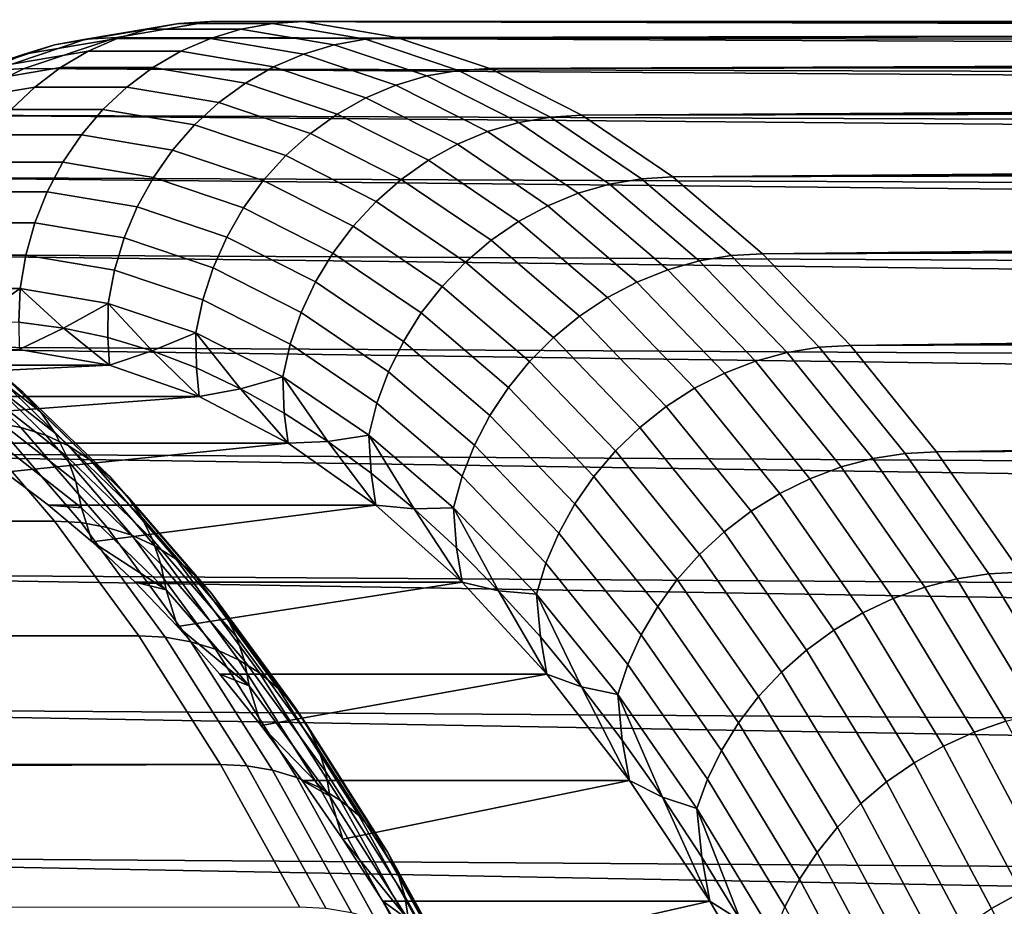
# Model space of a CAD drawing. Header units: metres. Extents: x -248 to 28, y -28 to 28.
# Tile 156 of 256: x -104.85 to -101.58, y 12.95 to 15.9. Entities that reach past the tile are written whole.
import ezdxf

# ---------------------------------------------------------------- set-up
doc = ezdxf.new("R2010")
doc.units = ezdxf.units.M
doc.layers.add('solid_10_061_053_XXX', color=7, linetype='CONTINUOUS')

msp = doc.modelspace()

# ---------------------------------------------------------------- linework, layer by layer
at = {"layer": 'solid_10_061_053_XXX'}
for points in [[(-104.319458, 15.88733, 114.269417), (-104.629364, 15.835152, 113.417961), (-104.732834, 15.81656, 113.457314), (-104.423294, 15.868677, 114.307777)], [(-104.319458, 15.88733, 114.269417), (-104.215805, 15.893425, 114.230759), (-104.525848, 15.841155, 113.378906), (-104.629364, 15.835152, 113.417961)], [(-82.116829, 15.799253, 104.775879), (-104.525848, 15.841155, 113.378906), (-104.215805, 15.893425, 114.230759), (-81.964973, 15.843222, 105.1931)], [(-104.009048, 15.887286, 115.122269), (-104.319458, 15.88733, 114.269417), (-104.423294, 15.868677, 114.307777), (-104.113243, 15.868633, 115.159622)], [(-104.009048, 15.887286, 115.122269), (-103.905251, 15.893462, 115.084007), (-104.215805, 15.893425, 114.230759), (-104.319458, 15.88733, 114.269417)], [(-81.812759, 15.874717, 105.611313), (-104.215805, 15.893425, 114.230759), (-103.905251, 15.893462, 115.084007), (-81.660286, 15.893667, 106.03022)], [(-81.812759, 15.874717, 105.611313), (-81.964973, 15.843222, 105.1931), (-104.215805, 15.893425, 114.230759)], [(-103.699127, 15.835068, 115.973763), (-104.009048, 15.887286, 115.122269), (-104.113243, 15.868633, 115.159622), (-103.803688, 15.816476, 116.010124)], [(-103.699127, 15.835068, 115.973763), (-103.595192, 15.841263, 115.935883), (-103.905251, 15.893462, 115.084007), (-104.009048, 15.887286, 115.122269)], [(-81.507683, 15.9, 106.449493), (-81.660286, 15.893667, 106.03022), (-103.905251, 15.893462, 115.084007)], [(-81.405998, 15.897187, 106.728867), (-81.507683, 15.9, 106.449493), (-103.905251, 15.893462, 115.084007)], [(-81.405998, 15.897187, 106.728867), (-103.905251, 15.893462, 115.084007), (-103.595192, 15.841263, 115.935883), (-81.304344, 15.888761, 107.008163)], [(-81.202759, 15.874742, 107.28727), (-81.304344, 15.888761, 107.008163), (-103.595192, 15.841263, 115.935883)], [(-81.101265, 15.855147, 107.566116), (-81.202759, 15.874742, 107.28727), (-103.595192, 15.841263, 115.935883)], [(-104.629364, 15.835152, 113.417961), (-104.525848, 15.841155, 113.378906), (-104.834396, 15.737211, 112.531197), (-104.937767, 15.731295, 112.570618)], [(-82.418991, 15.674164, 103.945702), (-104.834396, 15.737211, 112.531197), (-104.525848, 15.841155, 113.378906), (-82.268204, 15.742877, 104.359978)], [(-104.423294, 15.868677, 114.307777), (-104.732834, 15.81656, 113.457314), (-104.833321, 15.785725, 113.496712), (-104.524384, 15.837741, 114.345512)], [(-82.116829, 15.799253, 104.775879), (-82.268204, 15.742877, 104.359978), (-104.525848, 15.841155, 113.378906)], [(-104.113243, 15.868633, 115.159622), (-104.423294, 15.868677, 114.307777), (-104.524384, 15.837741, 114.345512), (-104.214943, 15.837697, 115.195702)], [(-103.803688, 15.816476, 116.010124), (-104.113243, 15.868633, 115.159622), (-104.214943, 15.837697, 115.195702), (-103.905991, 15.785642, 116.04454)], [(-103.390701, 15.731218, 116.821152), (-103.286636, 15.737385, 116.78363), (-103.595192, 15.841263, 115.935883), (-103.699127, 15.835068, 115.973763)], [(-81.101265, 15.855147, 107.566116), (-103.595192, 15.841263, 115.935883), (-103.286636, 15.737385, 116.78363), (-80.999916, 15.83, 107.844574)], [(-104.732834, 15.81656, 113.457314), (-105.040878, 15.712824, 112.61097), (-105.14077, 15.682189, 112.652016), (-104.833321, 15.785725, 113.496712)], [(-104.629364, 15.835152, 113.417961), (-104.937767, 15.731295, 112.570618), (-105.040878, 15.712824, 112.61097), (-104.732834, 15.81656, 113.457314)], [(-104.524384, 15.837741, 114.345512), (-104.833321, 15.785725, 113.496712), (-104.929565, 15.743034, 113.535637), (-104.62146, 15.794911, 114.382149)], [(-104.214943, 15.837697, 115.195702), (-104.524384, 15.837741, 114.345512), (-104.62146, 15.794911, 114.382149), (-104.312859, 15.794868, 115.230042)], [(-103.905991, 15.785642, 116.04454), (-104.214943, 15.837697, 115.195702), (-104.312859, 15.794868, 115.230042), (-104.004738, 15.742952, 116.076584)], [(-103.495628, 15.712748, 116.856514), (-103.803688, 15.816476, 116.010124), (-103.905991, 15.785642, 116.04454), (-103.598526, 15.682115, 116.889282)], [(-103.390701, 15.731218, 116.821152), (-103.699127, 15.835068, 115.973763), (-103.803688, 15.816476, 116.010124), (-103.495628, 15.712748, 116.856514)], [(-80.898743, 15.799321, 108.122543), (-80.999916, 15.83, 107.844574), (-103.286636, 15.737385, 116.78363)], [(-104.833321, 15.785725, 113.496712), (-105.14077, 15.682189, 112.652016), (-105.236183, 15.639778, 112.69323), (-104.929565, 15.743034, 113.535637)], [(-104.62146, 15.794911, 114.382149), (-104.929565, 15.743034, 113.535637), (-105.020355, 15.689028, 113.573616), (-104.713303, 15.740728, 114.417221)], [(-104.312859, 15.794868, 115.230042), (-104.62146, 15.794911, 114.382149), (-104.713303, 15.740728, 114.417221), (-104.405754, 15.740685, 115.262207)], [(-104.004738, 15.742952, 116.076584), (-104.312859, 15.794868, 115.230042), (-104.405754, 15.740685, 115.262207), (-104.098694, 15.688946, 116.105843)], [(-103.598526, 15.682115, 116.889282), (-103.905991, 15.785642, 116.04454), (-104.004738, 15.742952, 116.076584), (-103.698112, 15.639704, 116.919037)], [(-80.797783, 15.76313, 108.399925), (-80.898743, 15.799321, 108.122543), (-103.286636, 15.737385, 116.78363)], [(-104.713303, 15.740728, 114.417221), (-105.020355, 15.689028, 113.573616), (-105.10453, 15.624384, 113.610161), (-104.798752, 15.675874, 114.450294)], [(-104.405754, 15.740685, 115.262207), (-104.713303, 15.740728, 114.417221), (-104.798752, 15.675874, 114.450294), (-104.49247, 15.675831, 115.291801)], [(-104.098694, 15.688946, 116.105843), (-104.405754, 15.740685, 115.262207), (-104.49247, 15.675831, 115.291801), (-104.186676, 15.624304, 116.131958)], [(-103.698112, 15.639704, 116.919037), (-104.004738, 15.742952, 116.076584), (-104.098694, 15.688946, 116.105843), (-103.793121, 15.586051, 116.945404)], [(-80.797783, 15.76313, 108.399925), (-103.286636, 15.737385, 116.78363), (-102.980583, 15.582413, 117.624496), (-80.697075, 15.721449, 108.676628)], [(-104.937767, 15.731295, 112.570618), (-104.834396, 15.737211, 112.531197), (-105.140434, 15.582175, 111.690353), (-105.243683, 15.576333, 111.730133)], [(-82.718315, 15.499993, 103.123306), (-105.140434, 15.582175, 111.690353), (-104.834396, 15.737211, 112.531197), (-82.569069, 15.593181, 103.533371)], [(-82.418991, 15.674164, 103.945702), (-82.569069, 15.593181, 103.533371), (-104.834396, 15.737211, 112.531197)], [(-103.190063, 15.558006, 117.696045), (-103.495628, 15.712748, 116.856514), (-103.598526, 15.682115, 116.889282), (-103.293564, 15.527674, 117.727173)], [(-103.084778, 15.576294, 117.661667), (-103.390701, 15.731218, 116.821152), (-103.495628, 15.712748, 116.856514), (-103.190063, 15.558006, 117.696045)], [(-103.084778, 15.576294, 117.661667), (-102.980583, 15.582413, 117.624496), (-103.286636, 15.737385, 116.78363), (-103.390701, 15.731218, 116.821152)], [(-80.596649, 15.674298, 108.952553), (-80.697075, 15.721449, 108.676628), (-102.980583, 15.582413, 117.624496)], [(-104.798752, 15.675874, 114.450294), (-105.10453, 15.624384, 113.610161), (-105.181046, 15.549919, 113.644821), (-104.876724, 15.601166, 114.480949)], [(-104.49247, 15.675831, 115.291801), (-104.798752, 15.675874, 114.450294), (-104.876724, 15.601166, 114.480949), (-104.571899, 15.601124, 115.318443)], [(-104.186676, 15.624304, 116.131958), (-104.49247, 15.675831, 115.291801), (-104.571899, 15.601124, 115.318443), (-104.267563, 15.54984, 116.154602)], [(-103.793121, 15.586051, 116.945404), (-104.098694, 15.688946, 116.105843), (-104.186676, 15.624304, 116.131958), (-103.882355, 15.521831, 116.968063)], [(-103.293564, 15.527674, 117.727173), (-103.598526, 15.682115, 116.889282), (-103.698112, 15.639704, 116.919037), (-103.393967, 15.485681, 117.754662)], [(-80.496536, 15.621698, 109.2276), (-80.596649, 15.674298, 108.952553), (-102.980583, 15.582413, 117.624496)], [(-103.882355, 15.521831, 116.968063), (-104.186676, 15.624304, 116.131958), (-104.267563, 15.54984, 116.154602), (-103.964699, 15.447853, 116.986717)], [(-103.393967, 15.485681, 117.754662), (-103.698112, 15.639704, 116.919037), (-103.793121, 15.586051, 116.945404), (-103.490021, 15.432555, 117.778168)], [(-80.496536, 15.621698, 109.2276), (-102.980583, 15.582413, 117.624496), (-102.67804, 15.376931, 118.455727), (-80.396774, 15.563668, 109.501686)], [(-83.013863, 15.27728, 102.311295), (-105.44297, 15.376628, 110.859146), (-105.140434, 15.582175, 111.690353), (-82.866623, 15.39467, 102.715843)], [(-82.718315, 15.499993, 103.123306), (-82.866623, 15.39467, 102.715843), (-105.140434, 15.582175, 111.690353)], [(-104.571899, 15.601124, 115.318443), (-104.876724, 15.601166, 114.480949), (-104.946243, 15.517545, 114.508797), (-104.643051, 15.517504, 115.341805)], [(-104.267563, 15.54984, 116.154602), (-104.571899, 15.601124, 115.318443), (-104.643051, 15.517504, 115.341805), (-104.340347, 15.466493, 116.173477)], [(-103.490021, 15.432555, 117.778168), (-103.793121, 15.586051, 116.945404), (-103.882355, 15.521831, 116.968063), (-103.580505, 15.368967, 117.797386)], [(-102.782356, 15.370863, 118.492561), (-102.67804, 15.376931, 118.455727), (-102.980583, 15.582413, 117.624496), (-103.084778, 15.576294, 117.661667)], [(-103.964699, 15.447853, 116.986717), (-104.267563, 15.54984, 116.154602), (-104.340347, 15.466493, 116.173477), (-104.039108, 15.36505, 117.001129)], [(-102.888, 15.352817, 118.525963), (-103.190063, 15.558006, 117.696045), (-103.293564, 15.527674, 117.727173), (-102.992088, 15.322886, 118.555473)], [(-102.782356, 15.370863, 118.492561), (-103.084778, 15.576294, 117.661667), (-103.190063, 15.558006, 117.696045), (-102.888, 15.352817, 118.525963)], [(-80.297409, 15.50023, 109.774712), (-80.396774, 15.563668, 109.501686), (-102.67804, 15.376931, 118.455727)], [(-104.643051, 15.517504, 115.341805), (-104.946243, 15.517545, 114.508797), (-105.006432, 15.426065, 114.533493), (-104.705025, 15.426024, 115.361588)], [(-104.340347, 15.466493, 116.173477), (-104.643051, 15.517504, 115.341805), (-104.705025, 15.426024, 115.361588), (-104.404106, 15.375313, 116.188354)], [(-103.580505, 15.368967, 117.797386), (-103.882355, 15.521831, 116.968063), (-103.964699, 15.447853, 116.986717), (-103.664291, 15.295717, 117.812088)], [(-102.992088, 15.322886, 118.555473), (-103.293564, 15.527674, 117.727173), (-103.393967, 15.485681, 117.754662), (-103.093307, 15.281446, 118.580719)], [(-103.093307, 15.281446, 118.580719), (-103.393967, 15.485681, 117.754662), (-103.490021, 15.432555, 117.778168), (-103.190392, 15.229023, 118.601387)], [(-80.198456, 15.431403, 110.04657), (-80.297409, 15.50023, 109.774712), (-102.67804, 15.376931, 118.455727)], [(-104.039108, 15.36505, 117.001129), (-104.340347, 15.466493, 116.173477), (-104.404106, 15.375313, 116.188354), (-104.104645, 15.274466, 117.011124)], [(-103.664291, 15.295717, 117.812088), (-103.964699, 15.447853, 116.986717), (-104.039108, 15.36505, 117.001129), (-103.740311, 15.213729, 117.822075)], [(-104.705025, 15.426024, 115.361588), (-105.006432, 15.426065, 114.533493), (-105.056526, 15.32788, 114.554718), (-104.757042, 15.32784, 115.377541)], [(-104.404106, 15.375313, 116.188354), (-104.705025, 15.426024, 115.361588), (-104.757042, 15.32784, 115.377541), (-104.458046, 15.277449, 116.199043)], [(-103.190392, 15.229023, 118.601387), (-103.490021, 15.432555, 117.778168), (-103.580505, 15.368967, 117.797386), (-103.282112, 15.166274, 118.617218)], [(-80.198456, 15.431403, 110.04657), (-102.67804, 15.376931, 118.455727), (-102.380005, 15.121522, 119.274582), (-80.09996, 15.357209, 110.317177)], [(-83.304665, 15.006584, 101.512321), (-105.741005, 15.121153, 110.040306), (-105.44297, 15.376628, 110.859146), (-83.15992, 15.147894, 101.910011)], [(-83.013863, 15.27728, 102.311295), (-83.15992, 15.147894, 101.910011), (-105.44297, 15.376628, 110.859146)], [(-104.104645, 15.274466, 117.011124), (-104.404106, 15.375313, 116.188354), (-104.458046, 15.277449, 116.199043), (-104.160484, 15.17724, 117.016579)], [(-103.740311, 15.213729, 117.822075), (-104.039108, 15.36505, 117.001129), (-104.104645, 15.274466, 117.011124), (-103.80761, 15.124036, 117.827225)], [(-103.282112, 15.166274, 118.617218), (-103.580505, 15.368967, 117.797386), (-103.664291, 15.295717, 117.812088), (-103.367317, 15.093992, 118.628006)], [(-102.590431, 15.097772, 119.343521), (-102.888, 15.352817, 118.525963), (-102.992088, 15.322886, 118.555473), (-102.695099, 15.068338, 119.371437)], [(-102.484444, 15.115518, 119.311089), (-102.782356, 15.370863, 118.492561), (-102.888, 15.352817, 118.525963), (-102.590431, 15.097772, 119.343521)], [(-102.484444, 15.115518, 119.311089), (-102.380005, 15.121522, 119.274582), (-102.67804, 15.376931, 118.455727), (-102.782356, 15.370863, 118.492561)], [(-80.001961, 15.277668, 110.586426), (-80.09996, 15.357209, 110.317177), (-102.380005, 15.121522, 119.274582)], [(-104.757042, 15.32784, 115.377541), (-105.056526, 15.32788, 114.554718), (-105.095909, 15.224226, 114.572205), (-104.798447, 15.224186, 115.389465)], [(-104.458046, 15.277449, 116.199043), (-104.757042, 15.32784, 115.377541), (-104.798447, 15.224186, 115.389465), (-104.501472, 15.174133, 116.205414)], [(-102.695099, 15.068338, 119.371437), (-102.992088, 15.322886, 118.555473), (-103.093307, 15.281446, 118.580719), (-102.797119, 15.02759, 119.394485)], [(-103.367317, 15.093992, 118.628006), (-103.664291, 15.295717, 117.812088), (-103.740311, 15.213729, 117.822075), (-103.444931, 15.013086, 118.633621)], [(-104.160484, 15.17724, 117.016579), (-104.458046, 15.277449, 116.199043), (-104.501472, 15.174133, 116.205414), (-104.205925, 15.0746, 117.01741)], [(-103.80761, 15.124036, 117.827225), (-104.104645, 15.274466, 117.011124), (-104.160484, 15.17724, 117.016579), (-103.865341, 15.027767, 117.827484)], [(-102.797119, 15.02759, 119.394485), (-103.093307, 15.281446, 118.580719), (-103.190392, 15.229023, 118.601387), (-102.895226, 14.976039, 119.412361)], [(-79.904495, 15.1928, 110.854233), (-80.001961, 15.277668, 110.586426), (-102.380005, 15.121522, 119.274582)], [(-104.798447, 15.224186, 115.389465), (-105.095909, 15.224226, 114.572205), (-105.124069, 15.116409, 114.585739), (-104.82872, 15.11637, 115.397209)], [(-104.501472, 15.174133, 116.205414), (-104.798447, 15.224186, 115.389465), (-104.82872, 15.11637, 115.397209), (-104.533844, 15.066669, 116.207375)], [(-102.895226, 14.976039, 119.412361), (-103.190392, 15.229023, 118.601387), (-103.282112, 15.166274, 118.617218), (-102.988159, 14.914334, 119.42485)], [(-103.444931, 15.013086, 118.633621), (-103.740311, 15.213729, 117.822075), (-103.80761, 15.124036, 117.827225), (-103.513969, 14.924578, 118.633995)], [(-79.904495, 15.1928, 110.854233), (-102.380005, 15.121522, 119.274582), (-102.087463, 14.816764, 120.078316), (-79.807579, 15.102625, 111.120491)], [(-104.205925, 15.0746, 117.01741), (-104.501472, 15.174133, 116.205414), (-104.533844, 15.066669, 116.207375), (-104.240395, 14.967837, 117.013626)], [(-103.865341, 15.027767, 117.827484), (-104.160484, 15.17724, 117.016579), (-104.205925, 15.0746, 117.01741), (-103.912773, 14.926136, 117.82283)], [(-102.988159, 14.914334, 119.42485), (-103.282112, 15.166274, 118.617218), (-103.367317, 15.093992, 118.628006), (-103.074768, 14.843255, 119.431786)], [(-83.589737, 14.688509, 100.729111), (-106.033531, 14.816332, 109.236595), (-105.741005, 15.121153, 110.040306), (-83.447983, 14.85343, 101.118576)], [(-83.304665, 15.006584, 101.512321), (-83.447983, 14.85343, 101.118576), (-105.741005, 15.121153, 110.040306)], [(-103.513969, 14.924578, 118.633995), (-103.80761, 15.124036, 117.827225), (-103.865341, 15.027767, 117.827484), (-103.57357, 14.82958, 118.629112)], [(-102.192024, 14.810858, 120.114494), (-102.087463, 14.816764, 120.078316), (-102.380005, 15.121522, 119.274582), (-102.484444, 15.115518, 119.311089)], [(-104.82872, 15.11637, 115.397209), (-105.124069, 15.116409, 114.585739), (-105.140663, 15.005788, 114.595146), (-104.847473, 15.00575, 115.400681)], [(-104.533844, 15.066669, 116.207375), (-104.82872, 15.11637, 115.397209), (-104.847473, 15.00575, 115.400681), (-104.554756, 14.956409, 116.204918)], [(-103.074768, 14.843255, 119.431786), (-103.367317, 15.093992, 118.628006), (-103.444931, 15.013086, 118.633621), (-103.153946, 14.763697, 119.433098)], [(-102.298355, 14.793469, 120.145988), (-102.590431, 15.097772, 119.343521), (-102.695099, 15.068338, 119.371437), (-102.403595, 14.76463, 120.17234)], [(-102.192024, 14.810858, 120.114494), (-102.484444, 15.115518, 119.311089), (-102.590431, 15.097772, 119.343521), (-102.298355, 14.793469, 120.145988)], [(-79.711266, 15.007162, 111.385117), (-79.807579, 15.102625, 111.120491), (-102.087463, 14.816764, 120.078316)], [(-104.240395, 14.967837, 117.013626), (-104.533844, 15.066669, 116.207375), (-104.554756, 14.956409, 116.204918), (-104.263451, 14.858298, 117.005264)], [(-103.912773, 14.926136, 117.82283), (-104.205925, 15.0746, 117.01741), (-104.240395, 14.967837, 117.013626), (-103.949318, 14.820424, 117.813339)], [(-102.403595, 14.76463, 120.17234), (-102.695099, 15.068338, 119.371437), (-102.797119, 15.02759, 119.394485), (-102.506409, 14.724704, 120.193214)], [(-103.57357, 14.82958, 118.629112), (-103.865341, 15.027767, 117.827484), (-103.912773, 14.926136, 117.82283), (-103.622978, 14.729292, 118.619034)], [(-102.506409, 14.724704, 120.193214), (-102.797119, 15.02759, 119.394485), (-102.895226, 14.976039, 119.412361), (-102.605507, 14.674192, 120.208351)], [(-104.847473, 15.00575, 115.400681), (-105.140663, 15.005788, 114.595146), (-104.999771, 14.899997, 115.000618)], [(-104.847473, 15.00575, 115.400681), (-104.999771, 14.899997, 115.000618), (-104.851578, 14.893578, 115.407791)], [(-104.847473, 15.00575, 115.400681), (-104.851578, 14.893578, 115.407791), (-104.703514, 14.874485, 115.814583)], [(-104.554756, 14.956409, 116.204918), (-104.847473, 15.00575, 115.400681), (-104.703514, 14.874485, 115.814583)], [(-103.153946, 14.763697, 119.433098), (-103.444931, 15.013086, 118.633621), (-103.513969, 14.924578, 118.633995), (-103.224701, 14.676661, 119.428749)], [(-79.615578, 14.906427, 111.648018), (-79.711266, 15.007162, 111.385117), (-102.087463, 14.816764, 120.078316)], [(-104.554756, 14.956409, 116.204918), (-104.703514, 14.874485, 115.814583), (-104.555672, 14.842746, 116.220787)], [(-104.554756, 14.956409, 116.204918), (-104.555672, 14.842746, 116.220787), (-104.408234, 14.798476, 116.62587)], [(-104.263451, 14.858298, 117.005264), (-104.554756, 14.956409, 116.204918), (-104.408234, 14.798476, 116.62587)], [(-103.949318, 14.820424, 117.813339), (-104.240395, 14.967837, 117.013626), (-104.263451, 14.858298, 117.005264), (-103.97451, 14.711962, 117.799118)], [(-102.605507, 14.674192, 120.208351), (-102.895226, 14.976039, 119.412361), (-102.988159, 14.914334, 119.42485), (-102.699638, 14.613734, 120.21756)], [(-105.198273, 14.947646, 118.842186), (-104.903061, 14.71637, 119.653267), (-104.837608, 14.660444, 119.611626), (-105.131691, 14.890841, 118.803619)], [(-103.622978, 14.729292, 118.619034), (-103.912773, 14.926136, 117.82283), (-103.949318, 14.820424, 117.813339), (-103.661575, 14.624976, 118.603905)], [(-103.224701, 14.676661, 119.428749), (-103.513969, 14.924578, 118.633995), (-103.57357, 14.82958, 118.629112), (-103.28614, 14.583245, 119.418808)], [(-105.131691, 14.890841, 118.803619), (-104.837608, 14.660444, 119.611626), (-104.780052, 14.596259, 119.570221), (-105.072853, 14.825647, 118.765762)], [(-104.850014, 14.802626, 115.412094), (-104.703514, 14.874485, 115.814583), (-104.851578, 14.893578, 115.407791)], [(-102.699638, 14.613734, 120.21756), (-102.988159, 14.914334, 119.42485), (-103.074768, 14.843255, 119.431786), (-102.787613, 14.544089, 120.220726)], [(-79.615578, 14.906427, 111.648018), (-102.087463, 14.816764, 120.078316), (-101.801422, 14.463282, 120.864212), (-79.520554, 14.800442, 111.909096)], [(-104.850014, 14.802626, 115.412094), (-104.55027, 14.750622, 116.235626), (-104.703514, 14.874485, 115.814583)], [(-104.55027, 14.750622, 116.235626), (-104.555672, 14.842746, 116.220787), (-104.703514, 14.874485, 115.814583)], [(-104.263451, 14.858298, 117.005264), (-104.408234, 14.798476, 116.62587), (-104.261253, 14.741707, 117.029686)], [(-104.263451, 14.858298, 117.005264), (-104.261253, 14.741707, 117.029686), (-104.114922, 14.672548, 117.431725)], [(-103.97451, 14.711962, 117.799118), (-104.263451, 14.858298, 117.005264), (-104.114922, 14.672548, 117.431725)], [(-105.223785, 14.843481, 119.810493), (-104.931175, 14.559981, 120.614449), (-104.844704, 14.544059, 120.576813), (-105.137001, 14.827249, 119.773735)], [(-105.137001, 14.827249, 119.773735), (-104.844704, 14.544059, 120.576813), (-104.76207, 14.517695, 120.53653), (-105.053841, 14.800372, 119.734901)], [(-105.072853, 14.825647, 118.765762), (-104.780052, 14.596259, 119.570221), (-104.731216, 14.524731, 119.529663), (-105.022583, 14.752995, 118.729141)], [(-104.55027, 14.750622, 116.235626), (-104.408234, 14.798476, 116.62587), (-104.555672, 14.842746, 116.220787)], [(-103.28614, 14.583245, 119.418808), (-103.57357, 14.82958, 118.629112), (-103.622978, 14.729292, 118.619034), (-103.337502, 14.484626, 119.403397)], [(-102.787613, 14.544089, 120.220726), (-103.074768, 14.843255, 119.431786), (-103.153946, 14.763697, 119.433098), (-102.868332, 14.466136, 120.217804)], [(-83.86808, 14.323878, 99.964355), (-106.31955, 14.462797, 108.450752), (-106.033531, 14.816332, 109.236595), (-83.729797, 14.511932, 100.344284)], [(-83.589737, 14.688509, 100.729111), (-83.729797, 14.511932, 100.344284), (-106.033531, 14.816332, 109.236595)], [(-105.637917, 14.750619, 116.631569), (-104.55027, 14.750622, 116.235626), (-104.850014, 14.802626, 115.412094), (-105.787621, 14.783109, 116.220276)], [(-105.053841, 14.800372, 119.734901), (-104.76207, 14.517695, 120.53653), (-104.684456, 14.481269, 120.494164), (-104.975487, 14.763236, 119.694557)], [(-104.55027, 14.750622, 116.235626), (-104.252007, 14.646742, 117.055092), (-104.408234, 14.798476, 116.62587)], [(-104.252007, 14.646742, 117.055092), (-104.261253, 14.741707, 117.029686), (-104.408234, 14.798476, 116.62587)], [(-103.661575, 14.624976, 118.603905), (-103.949318, 14.820424, 117.813339), (-103.97451, 14.711962, 117.799118), (-103.688873, 14.517946, 118.5839)], [(-102.012772, 14.440544, 120.930626), (-102.298355, 14.793469, 120.145988), (-102.403595, 14.76463, 120.17234), (-102.118561, 14.412393, 120.955452)], [(-101.906105, 14.457518, 120.900055), (-102.192024, 14.810858, 120.114494), (-102.298355, 14.793469, 120.145988), (-102.012772, 14.440544, 120.930626)], [(-101.906105, 14.457518, 120.900055), (-101.801422, 14.463282, 120.864212), (-102.087463, 14.816764, 120.078316), (-102.192024, 14.810858, 120.114494)], [(-79.426224, 14.689223, 112.168259), (-79.520554, 14.800442, 111.909096), (-101.801422, 14.463282, 120.864212)], [(-104.975487, 14.763236, 119.694557), (-104.684456, 14.481269, 120.494164), (-104.612953, 14.435298, 120.45034), (-104.903061, 14.71637, 119.653267)], [(-102.868332, 14.466136, 120.217804), (-103.153946, 14.763697, 119.433098), (-103.224701, 14.676661, 119.428749), (-102.940773, 14.380857, 120.208832)], [(-102.118561, 14.412393, 120.955452), (-102.403595, 14.76463, 120.17234), (-102.506409, 14.724704, 120.193214), (-102.222153, 14.373418, 120.974213)], [(-105.637917, 14.750619, 116.631569), (-105.488617, 14.705173, 117.041771), (-104.55027, 14.750622, 116.235626)], [(-105.488617, 14.705173, 117.041771), (-105.339844, 14.646812, 117.450531), (-104.252007, 14.646742, 117.055092), (-104.55027, 14.750622, 116.235626)], [(-105.022583, 14.752995, 118.729141), (-104.731216, 14.524731, 119.529663), (-104.691803, 14.446881, 119.490517), (-104.981606, 14.673922, 118.694283)], [(-104.252007, 14.646742, 117.055092), (-104.114922, 14.672548, 117.431725), (-104.261253, 14.741707, 117.029686)], [(-103.337502, 14.484626, 119.403397), (-103.622978, 14.729292, 118.619034), (-103.661575, 14.624976, 118.603905), (-103.37812, 14.382046, 119.382706)], [(-104.903061, 14.71637, 119.653267), (-104.612953, 14.435298, 120.45034), (-104.548599, 14.380441, 120.405663), (-104.837608, 14.660444, 119.611626)], [(-103.97451, 14.711962, 117.799118), (-104.114922, 14.672548, 117.431725), (-103.96933, 14.591046, 117.831749)], [(-103.97451, 14.711962, 117.799118), (-103.96933, 14.591046, 117.831749), (-103.824593, 14.49728, 118.229408)], [(-103.688873, 14.517946, 118.5839), (-103.97451, 14.711962, 117.799118), (-103.824593, 14.49728, 118.229408)], [(-102.222153, 14.373418, 120.974213), (-102.506409, 14.724704, 120.193214), (-102.605507, 14.674192, 120.208351), (-102.32222, 14.324112, 120.986671)], [(-104.981606, 14.673922, 118.694283), (-104.691803, 14.446881, 119.490517), (-104.662376, 14.363823, 119.453339), (-104.950516, 14.589559, 118.66169)], [(-104.252007, 14.646742, 117.055092), (-103.956779, 14.491599, 117.866219), (-104.114922, 14.672548, 117.431725)], [(-103.956779, 14.491599, 117.866219), (-103.96933, 14.591046, 117.831749), (-104.114922, 14.672548, 117.431725)], [(-102.940773, 14.380857, 120.208832), (-103.224701, 14.676661, 119.428749), (-103.28614, 14.583245, 119.418808), (-103.004021, 14.289325, 120.193924)], [(-102.32222, 14.324112, 120.986671), (-102.605507, 14.674192, 120.208351), (-102.699638, 14.613734, 120.21756), (-102.417519, 14.265095, 120.992668)], [(-79.332626, 14.572796, 112.425415), (-79.426224, 14.689223, 112.168259), (-101.801422, 14.463282, 120.864212)], [(-105.339844, 14.646812, 117.450531), (-105.191719, 14.575586, 117.857491), (-104.252007, 14.646742, 117.055092)], [(-105.044388, 14.491558, 118.262283), (-103.956779, 14.491599, 117.866219), (-104.252007, 14.646742, 117.055092), (-105.191719, 14.575586, 117.857491)], [(-104.837608, 14.660444, 119.611626), (-104.548599, 14.380441, 120.405663), (-104.49231, 14.317481, 120.360794), (-104.780052, 14.596259, 119.570221)], [(-104.780052, 14.596259, 119.570221), (-104.49231, 14.317481, 120.360794), (-104.444885, 14.247318, 120.316353), (-104.731216, 14.524731, 119.529663)], [(-103.37812, 14.382046, 119.382706), (-103.661575, 14.624976, 118.603905), (-103.688873, 14.517946, 118.5839), (-103.407494, 14.276797, 119.357002)], [(-102.417519, 14.265095, 120.992668), (-102.699638, 14.613734, 120.21756), (-102.787613, 14.544089, 120.220726), (-102.506844, 14.197111, 120.992142)], [(-194.992722, 14.206595, 154.351089), (-104.732658, 14.232349, 121.435936), (-105.019241, 14.565236, 120.648544), (-195.103821, 14.278746, 154.212677)], [(-104.644691, 14.227215, 121.401558), (-104.931175, 14.559981, 120.614449), (-105.019241, 14.565236, 120.648544), (-104.732658, 14.232349, 121.435936)], [(-104.950516, 14.589559, 118.66169), (-104.662376, 14.363823, 119.453339), (-104.643349, 14.276745, 119.418678), (-104.929741, 14.501112, 118.631821)], [(-103.956779, 14.491599, 117.866219), (-103.824593, 14.49728, 118.229408), (-103.96933, 14.591046, 117.831749)], [(-103.004021, 14.289325, 120.193924), (-103.28614, 14.583245, 119.418808), (-103.337502, 14.484626, 119.403397), (-103.057289, 14.192696, 120.173271)], [(-79.332626, 14.572796, 112.425415), (-101.801422, 14.463282, 120.864212), (-101.522789, 14.062291, 121.629761), (-79.239792, 14.451213, 112.680481)], [(-104.931175, 14.559981, 120.614449), (-104.644691, 14.227215, 121.401558), (-104.558533, 14.211657, 121.36306), (-104.844704, 14.544059, 120.576813)], [(-104.844704, 14.544059, 120.576813), (-104.558533, 14.211657, 121.36306), (-104.476425, 14.185897, 121.32135), (-104.76207, 14.517695, 120.53653)], [(-102.506844, 14.197111, 120.992142), (-102.787613, 14.544089, 120.220726), (-102.868332, 14.466136, 120.217804), (-102.589066, 14.121017, 120.985085)], [(-104.929741, 14.501112, 118.631821), (-104.643349, 14.276745, 119.418678), (-104.752602, 14.285402, 119.063965), (-104.897972, 14.394802, 118.664558)], [(-104.76207, 14.517695, 120.53653), (-104.476425, 14.185897, 121.32135), (-104.399521, 14.150302, 121.277016), (-104.684456, 14.481269, 120.494164)], [(-104.731216, 14.524731, 119.529663), (-104.444885, 14.247318, 120.316353), (-104.407005, 14.170957, 120.272987), (-104.691803, 14.446881, 119.490517)], [(-103.956779, 14.491599, 117.866219), (-103.665039, 14.285489, 118.667763), (-103.824593, 14.49728, 118.229408)], [(-103.688873, 14.517946, 118.5839), (-103.824593, 14.49728, 118.229408), (-103.68087, 14.391335, 118.624283)], [(-103.665039, 14.285489, 118.667763), (-103.68087, 14.391335, 118.624283), (-103.824593, 14.49728, 118.229408)], [(-103.688873, 14.517946, 118.5839), (-103.68087, 14.391335, 118.624283), (-103.538231, 14.273252, 119.016182)], [(-103.407494, 14.276797, 119.357002), (-103.688873, 14.517946, 118.5839), (-103.538231, 14.273252, 119.016182)], [(-105.044388, 14.491558, 118.262283), (-104.897972, 14.394802, 118.664558), (-103.956779, 14.491599, 117.866219)], [(-104.752602, 14.285402, 119.063965), (-103.665039, 14.285489, 118.667763), (-103.956779, 14.491599, 117.866219), (-104.897972, 14.394802, 118.664558)], [(-104.684456, 14.481269, 120.494164), (-104.399521, 14.150302, 121.277016), (-104.328926, 14.105382, 121.230705), (-104.612953, 14.435298, 120.45034)], [(-103.057289, 14.192696, 120.173271), (-103.337502, 14.484626, 119.403397), (-103.37812, 14.382046, 119.382706), (-103.099892, 14.092185, 120.147133)], [(-102.589066, 14.121017, 120.985085), (-102.868332, 14.466136, 120.217804), (-102.940773, 14.380857, 120.208832), (-102.663155, 14.03777, 120.971588)], [(-84.138901, 13.914141, 99.220299), (-106.598167, 14.061771, 107.685272), (-106.31955, 14.462797, 108.450752), (-84.004478, 14.124554, 99.589615)], [(-83.86808, 14.323878, 99.964355), (-84.004478, 14.124554, 99.589615), (-106.31955, 14.462797, 108.450752)], [(-104.691803, 14.446881, 119.490517), (-104.407005, 14.170957, 120.272987), (-104.379211, 14.089485, 120.231316), (-104.662376, 14.363823, 119.453339)], [(-104.612953, 14.435298, 120.45034), (-104.328926, 14.105382, 121.230705), (-104.265648, 14.051779, 121.183067), (-104.548599, 14.380441, 120.405663)], [(-101.734581, 14.040188, 121.694939), (-102.012772, 14.440544, 120.930626), (-102.118561, 14.412393, 120.955452), (-101.840919, 14.012816, 121.718277)], [(-101.627586, 14.056691, 121.665268), (-101.906105, 14.457518, 120.900055), (-102.012772, 14.440544, 120.930626), (-101.734581, 14.040188, 121.694939)], [(-101.627586, 14.056691, 121.665268), (-101.522789, 14.062291, 121.629761), (-101.801422, 14.463282, 120.864212), (-101.906105, 14.457518, 120.900055)], [(-101.840919, 14.012816, 121.718277), (-102.118561, 14.412393, 120.955452), (-102.222153, 14.373418, 120.974213), (-101.945251, 13.974921, 121.73497)], [(-104.548599, 14.380441, 120.405663), (-104.265648, 14.051779, 121.183067), (-104.210594, 13.990257, 121.134789), (-104.49231, 14.317481, 120.360794)], [(-103.665039, 14.285489, 118.667763), (-103.538231, 14.273252, 119.016182), (-103.68087, 14.391335, 118.624283)], [(-103.099892, 14.092185, 120.147133), (-103.37812, 14.382046, 119.382706), (-103.407494, 14.276797, 119.357002), (-103.131294, 13.989061, 120.115829)], [(-102.663155, 14.03777, 120.971588), (-102.940773, 14.380857, 120.208832), (-103.004021, 14.289325, 120.193924), (-102.728172, 13.948422, 120.951828)], [(-101.945251, 13.974921, 121.73497), (-102.222153, 14.373418, 120.974213), (-102.32222, 14.324112, 120.986671), (-102.04628, 13.92698, 121.74482)], [(-104.662376, 14.363823, 119.453339), (-104.379211, 14.089485, 120.231316), (-104.361908, 14.004069, 120.191933), (-104.643349, 14.276745, 119.418678)], [(-104.49231, 14.317481, 120.360794), (-104.210594, 13.990257, 121.134789), (-104.164551, 13.921699, 121.086555), (-104.444885, 14.247318, 120.316353)], [(-102.04628, 13.92698, 121.74482), (-102.32222, 14.324112, 120.986671), (-102.417519, 14.265095, 120.992668), (-102.142708, 13.869596, 121.747704)], [(-104.752602, 14.285402, 119.063965), (-104.608398, 14.163455, 119.460144), (-103.665039, 14.285489, 118.667763)], [(-104.643349, 14.276745, 119.418678), (-104.608398, 14.163455, 119.460144), (-104.752602, 14.285402, 119.063965)], [(-104.643349, 14.276745, 119.418678), (-104.361908, 14.004069, 120.191933), (-104.608398, 14.163455, 119.460144)], [(-104.608398, 14.163455, 119.460144), (-104.4655, 14.029067, 119.85276), (-103.377724, 14.028961, 119.457161), (-103.665039, 14.285489, 118.667763)], [(-103.665039, 14.285489, 118.667763), (-103.377724, 14.028961, 119.457161), (-103.538231, 14.273252, 119.016182)], [(-103.407494, 14.276797, 119.357002), (-103.538231, 14.273252, 119.016182), (-103.396866, 14.143144, 119.404572)], [(-103.377724, 14.028961, 119.457161), (-103.396866, 14.143144, 119.404572), (-103.538231, 14.273252, 119.016182)], [(-103.407494, 14.276797, 119.357002), (-103.396866, 14.143144, 119.404572), (-103.256836, 14.00104, 119.789314)], [(-103.131294, 13.989061, 120.115829), (-103.407494, 14.276797, 119.357002), (-103.256836, 14.00104, 119.789314)], [(-102.728172, 13.948422, 120.951828), (-103.004021, 14.289325, 120.193924), (-103.057289, 14.192696, 120.173271), (-102.783295, 13.854097, 120.926056)], [(-104.444885, 14.247318, 120.316353), (-104.164551, 13.921699, 121.086555), (-104.128174, 13.847081, 121.03907), (-104.407005, 14.170957, 120.272987)], [(-102.142708, 13.869596, 121.747704), (-102.417519, 14.265095, 120.992668), (-102.506844, 14.197111, 120.992142), (-102.233345, 13.803495, 121.743568)], [(-194.992722, 14.206595, 154.351089), (-194.88353, 14.133137, 154.487686), (-104.732658, 14.232349, 121.435936)], [(-194.88353, 14.133137, 154.487686), (-194.775833, 14.05828, 154.622681), (-104.732658, 14.232349, 121.435936)], [(-194.775833, 14.05828, 154.622681), (-194.634735, 13.95639, 154.800217), (-104.732658, 14.232349, 121.435936)], [(-194.634735, 13.95639, 154.800217), (-194.497025, 13.852365, 154.974838), (-104.732658, 14.232349, 121.435936)], [(-194.362732, 13.746387, 155.146469), (-104.453178, 13.851306, 122.203804), (-104.732658, 14.232349, 121.435936), (-194.497025, 13.852365, 154.974838)], [(-104.365311, 13.846309, 122.169151), (-104.644691, 14.227215, 121.401558), (-104.732658, 14.232349, 121.435936), (-104.453178, 13.851306, 122.203804)], [(-104.644691, 14.227215, 121.401558), (-104.365311, 13.846309, 122.169151), (-104.279457, 13.831167, 122.129814), (-104.558533, 14.211657, 121.36306)], [(-104.558533, 14.211657, 121.36306), (-104.279457, 13.831167, 122.129814), (-104.197853, 13.806096, 122.086716), (-104.476425, 14.185897, 121.32135)], [(-104.476425, 14.185897, 121.32135), (-104.197853, 13.806096, 122.086716), (-104.121643, 13.771455, 122.040459), (-104.399521, 14.150302, 121.277016)], [(-104.407005, 14.170957, 120.272987), (-104.128174, 13.847081, 121.03907), (-104.10199, 13.767472, 120.992989), (-104.379211, 14.089485, 120.231316)], [(-102.783295, 13.854097, 120.926056), (-103.057289, 14.192696, 120.173271), (-103.099892, 14.092185, 120.147133), (-102.827843, 13.755984, 120.894585)], [(-102.233345, 13.803495, 121.743568), (-102.506844, 14.197111, 120.992142), (-102.589066, 14.121017, 120.985085), (-102.317032, 13.729507, 121.732491)], [(-104.361908, 14.004069, 120.191933), (-104.4655, 14.029067, 119.85276), (-104.608398, 14.163455, 119.460144)], [(-104.399521, 14.150302, 121.277016), (-104.121643, 13.771455, 122.040459), (-104.051933, 13.727737, 121.991722), (-104.328926, 14.105382, 121.230705)], [(-103.377724, 14.028961, 119.457161), (-103.256836, 14.00104, 119.789314), (-103.396866, 14.143144, 119.404572)], [(-104.328926, 14.105382, 121.230705), (-104.051933, 13.727737, 121.991722), (-103.989708, 13.67557, 121.941193), (-104.265648, 14.051779, 121.183067)], [(-102.317032, 13.729507, 121.732491), (-102.589066, 14.121017, 120.985085), (-102.663155, 14.03777, 120.971588), (-102.392723, 13.648567, 121.714592)], [(-104.379211, 14.089485, 120.231316), (-104.10199, 13.767472, 120.992989), (-104.086365, 13.684009, 120.94899), (-104.361908, 14.004069, 120.191933)], [(-102.827843, 13.755984, 120.894585), (-103.099892, 14.092185, 120.147133), (-103.131294, 13.989061, 120.115829), (-102.861237, 13.655319, 120.857811)], [(-84.401436, 13.460825, 98.498985), (-106.868523, 13.614897, 106.942474), (-106.598167, 14.061771, 107.685272), (-84.271248, 13.692838, 98.856674)], [(-84.138901, 13.914141, 99.220299), (-84.271248, 13.692838, 98.856674), (-106.598167, 14.061771, 107.685272)], [(-104.265648, 14.051779, 121.183067), (-103.989708, 13.67557, 121.941193), (-103.935867, 13.615695, 121.889595), (-104.210594, 13.990257, 121.134789)], [(-101.464638, 13.594035, 122.436607), (-101.734581, 14.040188, 121.694939), (-101.840919, 14.012816, 121.718277), (-101.571503, 13.567532, 122.458496)], [(-101.35733, 13.610015, 122.407806), (-101.627586, 14.056691, 121.665268), (-101.734581, 14.040188, 121.694939), (-101.464638, 13.594035, 122.436607)], [(-101.35733, 13.610015, 122.407806), (-101.252396, 13.615435, 122.37265), (-101.522789, 14.062291, 121.629761), (-101.627586, 14.056691, 121.665268)], [(-104.4655, 14.029067, 119.85276), (-104.324028, 13.882359, 120.241463), (-103.377724, 14.028961, 119.457161)], [(-104.361908, 14.004069, 120.191933), (-104.324028, 13.882359, 120.241463), (-104.4655, 14.029067, 119.85276)], [(-104.324028, 13.882359, 120.241463), (-104.184097, 13.723455, 120.6259), (-103.096413, 13.72344, 120.230072), (-103.377724, 14.028961, 119.457161)], [(-103.377724, 14.028961, 119.457161), (-103.096413, 13.72344, 120.230072), (-103.256836, 14.00104, 119.789314)], [(-102.392723, 13.648567, 121.714592), (-102.663155, 14.03777, 120.971588), (-102.728172, 13.948422, 120.951828), (-102.459457, 13.561692, 121.690102)], [(-101.571503, 13.567532, 122.458496), (-101.840919, 14.012816, 121.718277), (-101.945251, 13.974921, 121.73497), (-101.676567, 13.53084, 122.47319)], [(-104.361908, 14.004069, 120.191933), (-104.086365, 13.684009, 120.94899), (-104.324028, 13.882359, 120.241463)], [(-104.210594, 13.990257, 121.134789), (-103.935867, 13.615695, 121.889595), (-103.891167, 13.548972, 121.837669), (-104.164551, 13.921699, 121.086555)], [(-103.096413, 13.72344, 120.230072), (-103.118317, 13.847034, 120.169891), (-103.256836, 14.00104, 119.789314)], [(-103.131294, 13.989061, 120.115829), (-103.256836, 14.00104, 119.789314), (-103.118317, 13.847034, 120.169891)], [(-103.131294, 13.989061, 120.115829), (-103.118317, 13.847034, 120.169891), (-102.981392, 13.68122, 120.546074)], [(-102.861237, 13.655319, 120.857811), (-103.131294, 13.989061, 120.115829), (-102.981392, 13.68122, 120.546074)], [(-101.676567, 13.53084, 122.47319), (-101.945251, 13.974921, 121.73497), (-102.04628, 13.92698, 121.74482), (-101.778511, 13.48442, 122.480507)], [(-102.459457, 13.561692, 121.690102), (-102.728172, 13.948422, 120.951828), (-102.783295, 13.854097, 120.926056), (-102.516403, 13.469978, 121.659332)], [(-104.164551, 13.921699, 121.086555), (-103.891167, 13.548972, 121.837669), (-103.856262, 13.476353, 121.786148), (-104.128174, 13.847081, 121.03907)], [(-101.778511, 13.48442, 122.480507), (-102.04628, 13.92698, 121.74482), (-102.142708, 13.869596, 121.747704), (-101.876045, 13.428859, 122.480354)], [(-104.086365, 13.684009, 120.94899), (-104.184097, 13.723455, 120.6259), (-104.324028, 13.882359, 120.241463)], [(-194.362732, 13.746387, 155.146469), (-194.231735, 13.638468, 155.315292), (-104.453178, 13.851306, 122.203804)], [(-194.231735, 13.638468, 155.315292), (-194.104141, 13.528605, 155.481598), (-104.453178, 13.851306, 122.203804)], [(-193.97995, 13.416991, 155.645218), (-104.181747, 13.423394, 122.949554), (-104.453178, 13.851306, 122.203804), (-194.104141, 13.528605, 155.481598)], [(-104.093971, 13.418551, 122.914635), (-104.365311, 13.846309, 122.169151), (-104.453178, 13.851306, 122.203804), (-104.181747, 13.423394, 122.949554)], [(-104.365311, 13.846309, 122.169151), (-104.093971, 13.418551, 122.914635), (-104.008423, 13.403877, 122.874481), (-104.279457, 13.831167, 122.129814)], [(-104.128174, 13.847081, 121.03907), (-103.856262, 13.476353, 121.786148), (-103.831635, 13.398874, 121.735779), (-104.10199, 13.767472, 120.992989)], [(-103.096413, 13.72344, 120.230072), (-102.981392, 13.68122, 120.546074), (-103.118317, 13.847034, 120.169891)], [(-102.516403, 13.469978, 121.659332), (-102.783295, 13.854097, 120.926056), (-102.827843, 13.755984, 120.894585), (-102.562836, 13.374582, 121.622665)], [(-101.876045, 13.428859, 122.480354), (-102.142708, 13.869596, 121.747704), (-102.233345, 13.803495, 121.743568), (-101.967949, 13.364855, 122.472733)], [(-104.279457, 13.831167, 122.129814), (-104.008423, 13.403877, 122.874481), (-103.927307, 13.37958, 122.830032), (-104.197853, 13.806096, 122.086716)], [(-104.197853, 13.806096, 122.086716), (-103.927307, 13.37958, 122.830032), (-103.851776, 13.346009, 122.781914), (-104.121643, 13.771455, 122.040459)], [(-101.967949, 13.364855, 122.472733), (-102.233345, 13.803495, 121.743568), (-102.317032, 13.729507, 121.732491), (-102.053062, 13.293216, 122.457741)], [(-104.121643, 13.771455, 122.040459), (-103.851776, 13.346009, 122.781914), (-103.782921, 13.303642, 122.73082), (-104.051933, 13.727737, 121.991722)], [(-104.10199, 13.767472, 120.992989), (-103.831635, 13.398874, 121.735779), (-103.81765, 13.317646, 121.687279), (-104.086365, 13.684009, 120.94899)], [(-102.562836, 13.374582, 121.622665), (-102.827843, 13.755984, 120.894585), (-102.861237, 13.655319, 120.857811), (-102.598175, 13.276704, 121.580574)], [(-104.184097, 13.723455, 120.6259), (-104.045845, 13.552499, 121.005753), (-103.096413, 13.72344, 120.230072)], [(-104.086365, 13.684009, 120.94899), (-104.045845, 13.552499, 121.005753), (-104.184097, 13.723455, 120.6259)], [(-104.051933, 13.727737, 121.991722), (-103.782921, 13.303642, 122.73082), (-103.721725, 13.253086, 122.677483), (-103.989708, 13.67557, 121.941193)], [(-103.909386, 13.369639, 121.380676), (-102.821823, 13.369796, 120.984489), (-103.096413, 13.72344, 120.230072), (-104.045845, 13.552499, 121.005753)], [(-103.096413, 13.72344, 120.230072), (-102.821823, 13.369796, 120.984489), (-102.981392, 13.68122, 120.546074)], [(-102.053062, 13.293216, 122.457741), (-102.317032, 13.729507, 121.732491), (-102.392723, 13.648567, 121.714592), (-102.13031, 13.214844, 122.43557)], [(-104.086365, 13.684009, 120.94899), (-103.81765, 13.317646, 121.687279), (-104.045845, 13.552499, 121.005753)], [(-102.821823, 13.369796, 120.984489), (-102.846191, 13.503675, 120.917542), (-102.981392, 13.68122, 120.546074)], [(-102.861237, 13.655319, 120.857811), (-102.981392, 13.68122, 120.546074), (-102.846191, 13.503675, 120.917542)], [(-103.989708, 13.67557, 121.941193), (-103.721725, 13.253086, 122.677483), (-103.669052, 13.195062, 122.622665), (-103.935867, 13.615695, 121.889595)], [(-102.861237, 13.655319, 120.857811), (-102.846191, 13.503675, 120.917542), (-102.712837, 13.314677, 121.283928)], [(-102.598175, 13.276704, 121.580574), (-102.861237, 13.655319, 120.857811), (-102.712837, 13.314677, 121.283928)], [(-102.13031, 13.214844, 122.43557), (-102.392723, 13.648567, 121.714592), (-102.459457, 13.561692, 121.690102), (-102.198715, 13.130727, 122.406494)], [(-84.654938, 12.965431, 97.802498), (-107.129784, 13.123818, 106.22467), (-106.868523, 13.614897, 106.942474), (-84.529358, 13.218295, 98.147507)], [(-84.401436, 13.460825, 98.498985), (-84.529358, 13.218295, 98.147507), (-106.868523, 13.614897, 106.942474)], [(-103.935867, 13.615695, 121.889595), (-103.669052, 13.195062, 122.622665), (-103.625664, 13.1304, 122.567146), (-103.891167, 13.548972, 121.837669)], [(-103.81765, 13.317646, 121.687279), (-103.909386, 13.369639, 121.380676), (-104.045845, 13.552499, 121.005753)], [(-103.891167, 13.548972, 121.837669), (-103.625664, 13.1304, 122.567146), (-103.592178, 13.060024, 122.511719), (-103.856262, 13.476353, 121.786148)], [(-102.198715, 13.130727, 122.406494), (-102.459457, 13.561692, 121.690102), (-102.516403, 13.469978, 121.659332), (-102.257423, 13.041924, 122.37088)], [(-101.31115, 13.078181, 123.173798), (-101.571503, 13.567532, 122.458496), (-101.676567, 13.53084, 122.47319), (-101.416924, 13.042812, 123.186554)], [(-101.416924, 13.042812, 123.186554), (-101.676567, 13.53084, 122.47319), (-101.778511, 13.48442, 122.480507), (-101.519753, 12.998067, 123.191422)], [(-102.821823, 13.369796, 120.984489), (-102.712837, 13.314677, 121.283928), (-102.846191, 13.503675, 120.917542)], [(-101.519753, 12.998067, 123.191422), (-101.778511, 13.48442, 122.480507), (-101.876045, 13.428859, 122.480354), (-101.618362, 12.944509, 123.188347)], [(-103.856262, 13.476353, 121.786148), (-103.592178, 13.060024, 122.511719), (-103.569069, 12.98494, 122.457176), (-103.831635, 13.398874, 121.735779)], [(-102.257423, 13.041924, 122.37088), (-102.516403, 13.469978, 121.659332), (-102.562836, 13.374582, 121.622665), (-102.305687, 12.949555, 122.329178)], [(-193.97995, 13.416991, 155.645218), (-193.859039, 13.303577, 155.806427), (-104.181747, 13.423394, 122.949554)], [(-193.859039, 13.303577, 155.806427), (-193.741318, 13.188272, 155.965515), (-104.181747, 13.423394, 122.949554)], [(-193.741318, 13.188272, 155.965515), (-193.626862, 13.071272, 156.12233), (-104.181747, 13.423394, 122.949554)], [(-193.626862, 13.071272, 156.12233), (-193.515518, 12.952468, 156.27713), (-104.181747, 13.423394, 122.949554)], [(-193.40715, 12.83177, 156.430145), (-103.919281, 12.950061, 123.67067), (-104.181747, 13.423394, 122.949554), (-193.515518, 12.952468, 156.27713)], [(-103.831604, 12.94539, 123.635483), (-104.093971, 13.418551, 122.914635), (-104.181747, 13.423394, 122.949554), (-103.919281, 12.950061, 123.67067)], [(-104.093971, 13.418551, 122.914635), (-103.831604, 12.94539, 123.635483), (-103.746346, 12.931232, 123.594543), (-104.008423, 13.403877, 122.874481)], [(-101.618362, 12.944509, 123.188347), (-101.876045, 13.428859, 122.480354), (-101.967949, 13.364855, 122.472733), (-101.711494, 12.882813, 123.177353)], [(-104.008423, 13.403877, 122.874481), (-103.746346, 12.931232, 123.594543), (-103.665703, 12.907793, 123.54879), (-103.927307, 13.37958, 122.830032)], [(-103.831635, 13.398874, 121.735779), (-103.569069, 12.98494, 122.457176), (-103.556671, 12.906219, 122.404297), (-103.81765, 13.317646, 121.687279)], [(-103.927307, 13.37958, 122.830032), (-103.665703, 12.907793, 123.54879), (-103.590828, 12.875405, 123.498871), (-103.851776, 13.346009, 122.781914)], [(-103.909386, 13.369639, 121.380676), (-103.774841, 13.175036, 121.750343), (-102.821823, 13.369796, 120.984489)], [(-103.81765, 13.317646, 121.687279), (-103.774841, 13.175036, 121.750343), (-103.909386, 13.369639, 121.380676)], [(-103.774841, 13.175036, 121.750343), (-103.642319, 12.968862, 122.114426), (-102.554596, 12.968777, 121.718689), (-102.821823, 13.369796, 120.984489)], [(-102.821823, 13.369796, 120.984489), (-102.554596, 12.968777, 121.718689), (-102.712837, 13.314677, 121.283928)], [(-102.305687, 12.949555, 122.329178), (-102.562836, 13.374582, 121.622665), (-102.598175, 13.276704, 121.580574), (-102.342911, 12.854784, 122.281914)], [(-101.711494, 12.882813, 123.177353), (-101.967949, 13.364855, 122.472733), (-102.053062, 13.293216, 122.457741), (-101.797981, 12.813758, 123.158585)], [(-103.851776, 13.346009, 122.781914), (-103.590828, 12.875405, 123.498871), (-103.522804, 12.834533, 123.445503), (-103.782921, 13.303642, 122.73082)], [(-103.81765, 13.317646, 121.687279), (-103.556671, 12.906219, 122.404297), (-103.774841, 13.175036, 121.750343)], [(-103.782921, 13.303642, 122.73082), (-103.522804, 12.834533, 123.445503), (-103.462593, 12.785759, 123.38945), (-103.721725, 13.253086, 122.677483)], [(-102.554596, 12.968777, 121.718689), (-102.581383, 13.114325, 121.645088), (-102.712837, 13.314677, 121.283928)], [(-102.598175, 13.276704, 121.580574), (-102.712837, 13.314677, 121.283928), (-102.581383, 13.114325, 121.645088)], [(-101.797981, 12.813758, 123.158585), (-102.053062, 13.293216, 122.457741), (-102.13031, 13.214844, 122.43557), (-101.876724, 12.738212, 123.132278)], [(-102.598175, 13.276704, 121.580574), (-102.581383, 13.114325, 121.645088), (-102.452003, 12.90295, 122.000565)], [(-102.342911, 12.854784, 122.281914), (-102.598175, 13.276704, 121.580574), (-102.452003, 12.90295, 122.000565)], [(-103.721725, 13.253086, 122.677483), (-103.462593, 12.785759, 123.38945), (-103.411057, 12.729781, 123.331505), (-103.669052, 13.195062, 122.622665)], [(-103.669052, 13.195062, 122.622665), (-103.411057, 12.729781, 123.331505), (-103.368927, 12.667398, 123.272514), (-103.625664, 13.1304, 122.567146)], [(-101.876724, 12.738212, 123.132278), (-102.13031, 13.214844, 122.43557), (-102.198715, 13.130727, 122.406494), (-101.946747, 12.657128, 123.098763)], [(-103.556671, 12.906219, 122.404297), (-103.642319, 12.968862, 122.114426), (-103.774841, 13.175036, 121.750343)], [(-84.898628, 12.429463, 97.132965), (-107.381104, 12.590184, 105.53418), (-107.129784, 13.123818, 106.22467), (-84.778053, 12.702424, 97.464226)], [(-84.654938, 12.965431, 97.802498), (-84.778053, 12.702424, 97.464226), (-107.129784, 13.123818, 106.22467)], [(-103.625664, 13.1304, 122.567146), (-103.368927, 12.667398, 123.272514), (-103.336815, 12.599504, 123.213303), (-103.592178, 13.060024, 122.511719)], [(-101.946747, 12.657128, 123.098763), (-102.198715, 13.130727, 122.406494), (-102.257423, 13.041924, 122.37088), (-102.007164, 12.571527, 123.058464)], [(-102.554596, 12.968777, 121.718689), (-102.452003, 12.90295, 122.000565), (-102.581383, 13.114325, 121.645088)], [(-103.592178, 13.060024, 122.511719), (-103.336815, 12.599504, 123.213303), (-103.315178, 12.527067, 123.154732), (-103.569069, 12.98494, 122.457176)], [(-102.007164, 12.571527, 123.058464), (-102.257423, 13.041924, 122.37088), (-102.305687, 12.949555, 122.329178), (-102.057198, 12.48249, 123.011894)], [(-101.270851, 12.469564, 123.875275), (-101.519753, 12.998067, 123.191422), (-101.618362, 12.944509, 123.188347), (-101.370483, 12.418186, 123.869377)], [(-103.642319, 12.968862, 122.114426), (-103.511955, 12.751296, 122.47261), (-102.554596, 12.968777, 121.718689)], [(-103.556671, 12.906219, 122.404297), (-103.511955, 12.751296, 122.47261), (-103.642319, 12.968862, 122.114426)], [(-103.569069, 12.98494, 122.457176), (-103.315178, 12.527067, 123.154732), (-103.304321, 12.451123, 123.097626), (-103.556671, 12.906219, 122.404297)], [(-103.511955, 12.751296, 122.47261), (-103.38385, 12.522531, 122.824577), (-102.296074, 12.522342, 122.428986), (-102.554596, 12.968777, 121.718689)], [(-102.554596, 12.968777, 121.718689), (-102.296074, 12.522342, 122.428986), (-102.452003, 12.90295, 122.000565)]]:
    msp.add_3dface(points, dxfattribs=at)

doc.saveas('drawing.dxf')
